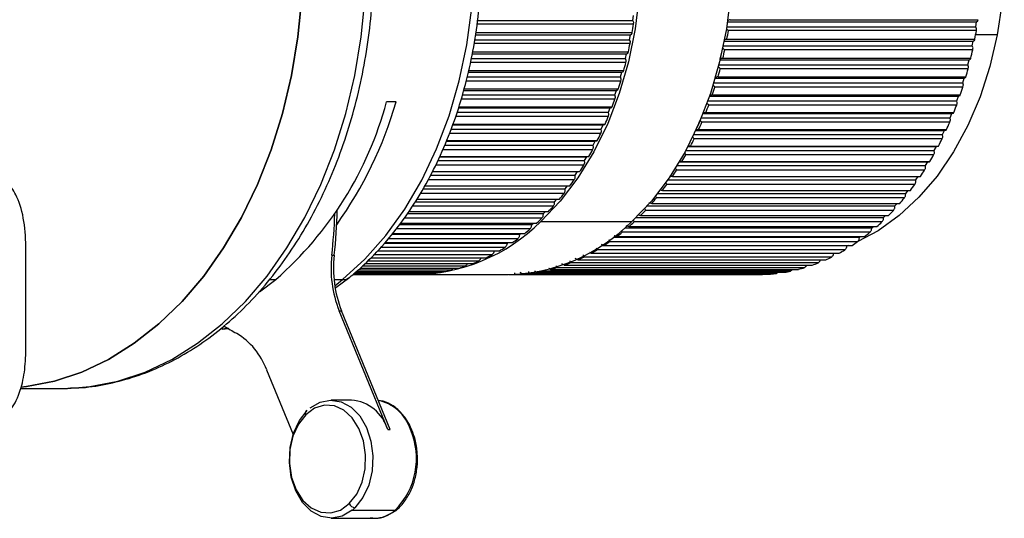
# Model space of a CAD drawing. Header units: millimetres. Extents: x 105 to 699, y 61 to 481.
# Tile 15 of 25: x 320 to 378, y 404 to 434. Entities that reach past the tile are written whole.
import ezdxf

# ---------------------------------------------------------------- set-up
doc = ezdxf.new("R2010")
doc.units = ezdxf.units.MM
doc.linetypes.add('SLD-Solid', pattern=[0])

msp = doc.modelspace()

# ---------------------------------------------------------------- linework, layer by layer
at = {"color": 7, "linetype": 'SLD-Solid', "lineweight": 25}
for p, q in [((347.253, 433.498), (356.447, 433.498)), ((356.447, 433.498), (356.488, 433.792)), ((356.503, 433.389), (356.447, 433.498)), ((362.045, 433.412), (376.781, 433.412)), ((362.206, 433.549), (376.874, 433.549)), ((376.736, 433.119), (376.781, 433.412)), ((376.781, 433.412), (376.863, 433.481)), ((356.488, 433.28), (347.224, 433.28)), ((362, 433.119), (376.736, 433.119)), ((376.774, 432.899), (362.106, 432.899)), ((376.79, 433.009), (376.736, 433.119)), ((347.101, 432.364), (356.257, 432.364)), ((347.14, 432.654), (356.31, 432.654)), ((347.157, 432.781), (356.407, 432.781)), ((356.257, 432.364), (356.31, 432.654)), ((356.308, 432.251), (356.257, 432.364)), ((356.31, 432.654), (356.394, 432.718)), ((361.853, 432.28), (376.587, 432.28)), ((362.018, 432.402), (376.686, 432.402)), ((376.529, 431.991), (376.587, 432.28)), ((376.587, 432.28), (376.672, 432.341)), ((378.012, 432.651), (376.731, 432.651)), ((346.966, 431.646), (356.185, 431.646)), ((356.288, 432.137), (347.067, 432.137)), ((361.796, 431.991), (376.529, 431.991)), ((376.557, 431.761), (361.889, 431.761)), ((376.578, 431.876), (376.529, 431.991)), ((346.885, 431.249), (356.016, 431.249)), ((346.943, 431.534), (356.083, 431.534)), ((356.016, 431.249), (356.083, 431.534)), ((356.062, 431.132), (356.016, 431.249)), ((356.083, 431.534), (356.169, 431.59)), ((361.612, 431.167), (376.343, 431.167)), ((361.779, 431.273), (376.447, 431.273)), ((376.272, 430.884), (376.343, 431.167)), ((376.343, 431.167), (376.43, 431.22)), ((346.738, 430.533), (355.913, 430.533)), ((356.037, 431.014), (346.836, 431.014)), ((355.806, 430.436), (355.895, 430.485)), ((361.542, 430.884), (376.272, 430.884)), ((376.29, 430.646), (361.622, 430.646)), ((376.316, 430.765), (376.272, 430.884)), ((355.738, 429.915), (346.589, 429.915)), ((346.657, 430.158), (355.727, 430.158)), ((346.718, 430.436), (355.806, 430.436)), ((355.727, 430.158), (355.806, 430.436)), ((355.768, 430.036), (355.727, 430.158)), ((361.323, 430.077), (376.05, 430.077)), ((361.491, 430.168), (376.158, 430.168)), ((375.967, 429.801), (376.05, 430.077)), ((376.05, 430.077), (376.14, 430.123)), ((346.434, 429.365), (355.481, 429.365)), ((346.457, 429.446), (355.592, 429.446)), ((355.39, 429.095), (355.481, 429.365)), ((355.481, 429.365), (355.572, 429.406)), ((361.241, 429.801), (375.967, 429.801)), ((375.974, 429.556), (361.306, 429.556)), ((376.006, 429.679), (375.967, 429.801)), ((355.389, 428.845), (346.288, 428.845)), ((346.358, 429.095), (355.39, 429.095)), ((355.425, 428.97), (355.39, 429.095)), ((360.893, 428.748), (375.614, 428.748)), ((360.987, 429.016), (375.71, 429.016)), ((361.154, 429.091), (375.821, 429.091)), ((375.614, 428.748), (375.71, 429.016)), ((375.647, 428.622), (375.614, 428.748)), ((375.71, 429.016), (375.801, 429.054)), ((342.444, 428.675), (341.879, 428.675)), ((346.142, 428.325), (355.11, 428.325)), ((346.16, 428.39), (355.223, 428.39)), ((355.006, 428.063), (355.11, 428.325)), ((355.11, 428.325), (355.202, 428.357)), ((375.61, 428.496), (360.942, 428.496)), ((354.995, 427.808), (345.958, 427.808)), ((346.051, 428.063), (355.006, 428.063)), ((355.036, 427.936), (355.006, 428.063)), ((360.499, 427.728), (375.216, 427.728)), ((360.605, 427.987), (375.323, 427.987)), ((360.77, 428.046), (375.437, 428.046)), ((375.216, 427.728), (375.323, 427.987)), ((375.243, 427.6), (375.216, 427.728)), ((375.323, 427.987), (375.415, 428.017)), ((345.69, 427.068), (354.578, 427.068)), ((345.781, 427.321), (354.692, 427.321)), ((345.799, 427.368), (354.809, 427.368)), ((354.578, 427.068), (354.692, 427.321)), ((354.602, 426.938), (354.578, 427.068)), ((354.692, 427.321), (354.786, 427.344)), ((360.179, 426.995), (374.891, 426.995)), ((360.34, 427.037), (375.008, 427.037)), ((375.2, 427.471), (360.532, 427.471)), ((374.772, 426.746), (374.891, 426.995)), ((374.891, 426.995), (374.984, 427.016)), ((354.554, 426.808), (345.595, 426.808)), ((360.063, 426.746), (374.772, 426.746)), ((374.745, 426.484), (360.077, 426.484)), ((374.794, 426.615), (374.772, 426.746)), ((354.071, 425.849), (345.195, 425.849)), ((345.315, 426.113), (354.106, 426.113)), ((345.425, 426.355), (354.231, 426.355)), ((345.439, 426.386), (354.349, 426.386)), ((354.106, 426.113), (354.231, 426.355)), ((354.124, 425.981), (354.106, 426.113)), ((354.231, 426.355), (354.326, 426.37)), ((359.712, 426.043), (374.415, 426.043)), ((359.866, 426.068), (374.534, 426.068)), ((374.286, 425.805), (374.415, 426.043)), ((374.415, 426.043), (374.51, 426.056)), ((345.006, 425.432), (353.728, 425.432)), ((345.013, 425.446), (353.848, 425.446)), ((353.592, 425.201), (353.728, 425.432)), ((353.728, 425.432), (353.823, 425.439)), ((374.247, 425.54), (359.58, 425.54)), ((359.585, 425.805), (374.286, 425.805)), ((374.302, 425.673), (374.286, 425.805)), ((353.546, 424.935), (344.781, 424.935)), ((344.902, 425.201), (353.592, 425.201)), ((353.604, 425.068), (353.592, 425.201)), ((359.067, 424.909), (373.76, 424.909)), ((359.204, 425.135), (373.899, 425.135)), ((359.351, 425.144), (374.018, 425.144)), ((373.76, 424.909), (373.899, 425.135)), ((373.77, 424.775), (373.76, 424.909)), ((373.899, 425.135), (373.994, 425.139)), ((344.477, 424.337), (353.039, 424.337)), ((344.596, 424.552), (353.305, 424.552)), ((353.039, 424.337), (353.184, 424.552)), ((353.045, 424.203), (353.039, 424.337)), ((358.795, 424.266), (373.462, 424.266)), ((373.709, 424.642), (359.041, 424.642)), ((373.194, 424.061), (373.337, 424.266)), ((344.026, 423.524), (352.449, 423.524)), ((344.128, 423.709), (352.724, 423.709)), ((352.981, 424.069), (344.328, 424.069)), ((352.449, 423.524), (352.59, 423.709)), ((352.449, 423.39), (352.449, 423.524)), ((373.131, 423.793), (358.464, 423.793)), ((358.513, 424.061), (373.194, 424.061)), ((373.198, 423.927), (373.194, 424.061)), ((343.678, 422.919), (352.106, 422.919)), ((352.379, 423.255), (343.877, 423.255)), ((351.824, 422.765), (351.957, 422.919)), ((372.517, 422.997), (357.85, 422.997)), ((357.924, 423.266), (372.592, 423.266)), ((358.201, 423.44), (372.869, 423.44)), ((372.59, 423.132), (372.592, 423.266)), ((372.592, 423.266), (372.73, 423.44)), ((351.742, 422.497), (343.394, 422.497)), ((343.575, 422.765), (351.824, 422.765)), ((351.818, 422.631), (351.824, 422.765)), ((357.305, 422.525), (371.956, 422.525)), ((357.572, 422.668), (372.24, 422.668)), ((371.948, 422.391), (371.956, 422.525)), ((371.956, 422.525), (372.085, 422.668)), ((351.072, 421.796), (342.923, 421.796)), ((343.102, 422.063), (351.167, 422.063)), ((343.184, 422.185), (351.454, 422.185)), ((351.155, 421.93), (351.167, 422.063)), ((351.167, 422.063), (351.287, 422.185)), ((356.657, 421.843), (371.288, 421.843)), ((356.91, 421.954), (371.578, 421.954)), ((371.869, 422.257), (357.202, 422.257)), ((371.274, 421.71), (371.288, 421.843)), ((371.288, 421.843), (371.402, 421.954)), ((342.659, 421.421), (350.479, 421.421)), ((342.731, 421.51), (350.772, 421.51)), ((350.461, 421.289), (350.479, 421.421)), ((350.479, 421.421), (350.58, 421.51)), ((351.003, 421.594), (356.399, 421.594)), ((355.985, 421.221), (370.591, 421.221)), ((356.217, 421.3), (370.885, 421.3)), ((371.19, 421.577), (356.522, 421.577)), ((370.571, 421.089), (370.591, 421.221)), ((370.591, 421.221), (370.685, 421.3)), ((349.647, 420.58), (341.975, 420.58)), ((342.187, 420.84), (349.765, 420.84)), ((342.234, 420.898), (350.06, 420.898)), ((350.373, 421.156), (342.444, 421.156)), ((349.741, 420.71), (349.765, 420.84)), ((349.765, 420.84), (349.839, 420.898)), ((355.294, 420.662), (369.868, 420.662)), ((355.497, 420.709), (370.165, 420.709)), ((370.481, 420.958), (355.813, 420.958)), ((369.843, 420.533), (369.868, 420.662)), ((369.868, 420.662), (369.932, 420.709)), ((320.549, 414.016), (320.549, 420.115)), ((348.896, 420.069), (341.55, 420.069)), ((341.768, 420.325), (349.026, 420.325)), ((341.788, 420.35), (349.323, 420.35)), ((348.996, 420.197), (349.026, 420.325)), ((349.026, 420.325), (349.063, 420.35)), ((354.589, 420.168), (369.122, 420.168)), ((354.752, 420.182), (369.42, 420.182)), ((369.746, 420.403), (355.079, 420.403)), ((369.091, 420.042), (369.122, 420.168)), ((369.192, 420.182), (369.118, 420.155)), ((369.122, 420.168), (369.144, 420.182)), ((338.642, 419.596), (338.784, 419.596)), ((340.944, 419.455), (347.783, 419.455)), ((348.125, 419.626), (341.113, 419.626)), ((341.352, 419.868), (348.563, 419.868)), ((347.446, 419.374), (347.473, 419.455)), ((348.23, 419.751), (348.263, 419.868)), ((368.211, 419.494), (353.543, 419.494)), ((353.878, 419.742), (353.937, 419.742)), ((353.985, 419.723), (353.9, 419.757)), ((353.985, 419.723), (368.653, 419.723)), ((368.989, 419.914), (354.321, 419.914)), ((368.318, 419.618), (368.349, 419.723)), ((340.328, 418.841), (346.176, 418.841)), ((346.53, 418.95), (340.445, 418.95)), ((340.606, 419.112), (346.987, 419.112)), ((347.335, 419.253), (340.744, 419.253)), ((345.835, 418.833), (345.839, 418.841)), ((346.647, 419.068), (346.664, 419.112)), ((366.606, 418.865), (351.939, 418.865)), ((352.398, 419.014), (367.065, 419.014)), ((367.416, 419.144), (352.748, 419.144)), ((353.199, 419.333), (367.867, 419.333)), ((366.725, 418.982), (366.738, 419.014)), ((367.529, 419.265), (367.553, 419.333)), ((338.889, 417.69), (339.701, 418.298)), ((339.892, 418.464), (343.696, 418.464)), ((344.057, 418.477), (339.908, 418.477)), ((339.952, 418.516), (344.528, 418.516)), ((344.888, 418.561), (340.005, 418.561)), ((340.098, 418.641), (345.356, 418.641)), ((345.713, 418.719), (340.187, 418.719)), ((343.668, 418.462), (349.064, 418.462)), ((344.057, 418.477), (344.106, 418.516)), ((349.205, 418.462), (363.873, 418.462)), ((364.127, 418.466), (349.46, 418.466)), ((349.93, 418.49), (364.598, 418.49)), ((364.959, 418.525), (350.292, 418.525)), ((350.76, 418.591), (365.428, 418.591)), ((351.113, 418.694), (351.119, 418.658)), ((365.787, 418.658), (351.119, 418.658)), ((351.584, 418.766), (366.251, 418.766)), ((364.127, 418.466), (364.16, 418.49)), ((334.363, 417.439), (335.322, 418.16)), ((334.944, 418.16), (335.322, 418.16)), ((338.771, 418.16), (339.282, 418.16)), ((338.815, 417.794), (339.282, 418.16)), ((341.947, 409.279), (339.073, 416.318)), ((339.073, 416.318), (339.214, 416.318)), ((342.088, 409.279), (339.214, 416.318)), ((332.04, 415.248), (332.559, 415.277)), ((332.155, 415.231), (332.514, 415.258)), ((334.787, 412.817), (336.351, 408.986)), ((320.221, 411.712), (322.664, 411.712)), ((322.664, 411.712), (323, 411.717)), ((339.804, 411.029), (338.601, 411.029)), ((337.163, 410.422), (337.103, 410.373)), ((341.947, 409.279), (342.088, 409.279)), ((339.839, 404.498), (342.385, 404.498)), ((338.601, 404.029), (341.147, 404.029))]:
    msp.add_line(p, q, dxfattribs=at)
at = {"color": 7, "linetype": 'SLD-Solid', "lineweight": 25, "flags": 128}
for points in [[(352.674, 455.253), (352.731, 455.231), (354.086, 454.564), (355.383, 453.694), (356.606, 452.631), (357.741, 451.388), (358.773, 449.978), (359.692, 448.418), (360.487, 446.727), (361.147, 444.924), (361.666, 443.031), (362.037, 441.07), (362.255, 439.064), (362.32, 437.035), (362.228, 435.009), (361.983, 433.009), (361.586, 431.058), (361.042, 429.179), (360.358, 427.394), (359.541, 425.725), (358.602, 424.19), (357.55, 422.808), (356.399, 421.594)], [(369.687, 454.039), (370.526, 453.622), (371.796, 452.798), (372.993, 451.778), (374.102, 450.574), (375.109, 449.203), (376, 447.681), (376.766, 446.027), (377.396, 444.263), (377.882, 442.409), (378.219, 440.491), (378.401, 438.531), (378.428, 436.555), (378.297, 434.586), (378.012, 432.651)], [(351.941, 451.863), (352.345, 451.388), (353.377, 449.978), (354.296, 448.418), (355.09, 446.727), (355.751, 444.924), (356.27, 443.031), (356.64, 441.07), (356.859, 439.064), (356.924, 437.035), (356.832, 435.009), (356.587, 433.009), (356.19, 431.058), (355.646, 429.179), (354.962, 427.394), (354.145, 425.725), (353.205, 424.19), (352.154, 422.808), (351.003, 421.594)], [(339.282, 418.16), (340.605, 419.371), (341.834, 420.765), (342.958, 422.328), (343.963, 424.043), (344.841, 425.894), (345.583, 427.86), (346.179, 429.923), (346.625, 432.06), (346.916, 434.25), (347.049, 436.471), (347.022, 438.699), (346.836, 440.912), (346.493, 443.087), (345.996, 445.202), (345.35, 447.235), (345.321, 447.315)], [(320.241, 411.781), (320.579, 411.821), (322.228, 412.146), (323.849, 412.686), (325.428, 413.434), (326.951, 414.385), (328.406, 415.532), (329.78, 416.863), (331.061, 418.367), (332.239, 420.033), (333.302, 421.845), (334.243, 423.788), (335.054, 425.846), (335.726, 428), (336.256, 430.234), (336.637, 432.526), (336.867, 434.859), (336.944, 437.212)], [(336.944, 437.212), (336.867, 434.859), (336.637, 432.526), (336.256, 430.234), (335.726, 428), (335.054, 425.846), (334.243, 423.788), (333.302, 421.845), (332.239, 420.033), (331.061, 418.367), (329.78, 416.863), (328.406, 415.532), (326.951, 414.385), (325.428, 413.434), (323.849, 412.686), (322.228, 412.146), (320.579, 411.821), (320.253, 411.782)], [(323, 411.717), (324.327, 411.821), (325.976, 412.146), (327.597, 412.686), (329.176, 413.434), (330.7, 414.385), (332.154, 415.532), (333.528, 416.863), (334.809, 418.367), (335.987, 420.033), (337.051, 421.845), (337.992, 423.788), (338.802, 425.846), (339.475, 428), (340.004, 430.234), (340.385, 432.526), (340.615, 434.859), (340.692, 437.212)], [(378.012, 432.651), (377.575, 430.773), (376.992, 428.977), (376.271, 427.283), (375.421, 425.715), (374.451, 424.291), (373.375, 423.03), (372.206, 421.947), (370.958, 421.056), (369.762, 420.419)], [(339.678, 404.898), (340.115, 405.46), (340.435, 406.162), (340.615, 406.957), (340.644, 407.792), (340.519, 408.608), (340.249, 409.351), (339.852, 409.97), (339.356, 410.422), (338.793, 410.677), (338.203, 410.718), (337.626, 410.541), (337.101, 410.159)], [(337.364, 410.56), (337.944, 410.903), (338.567, 411.028), (339.192, 410.927), (339.779, 410.607), (340.29, 410.087), (340.692, 409.402), (340.958, 408.596), (341.072, 407.721), (341.027, 406.833), (340.824, 405.991), (340.478, 405.247), (340.011, 404.652)], [(339.839, 404.498), (339.258, 404.154), (338.636, 404.029), (338.01, 404.13), (337.424, 404.451), (336.913, 404.97), (336.511, 405.655), (336.245, 406.462), (336.131, 407.337), (336.176, 408.224), (336.379, 409.067), (336.725, 409.81), (337.192, 410.406)], [(337.101, 410.159), (336.663, 409.598), (336.344, 408.896), (336.163, 408.1), (336.134, 407.266), (336.259, 406.449), (336.53, 405.706), (336.926, 405.088), (337.423, 404.635), (337.985, 404.38), (338.575, 404.34), (339.152, 404.516), (339.678, 404.898)]]:
    msp.add_lwpolyline(points, dxfattribs=at)
at = {"color": 7, "linetype": 'SLD-Solid', "lineweight": 25}
for centre, radius, start, end in [((331.24, 437.108), 25.536, 350.24471, 351.37936), ((337.102, 437.077), 25.351, 349.37269, 350.51288), ((351.77, 437.077), 25.351, 349.37269, 350.51288), ((331.832, 436.998), 24.934, 347.60542, 348.75828), ((337.725, 436.951), 24.573, 346.51363, 348.08255), ((337.734, 436.949), 24.706, 346.71812, 347.87806), ((352.402, 436.949), 24.706, 346.71812, 347.87806), ((332.539, 436.832), 24.208, 344.91648, 346.09227), ((338.475, 436.764), 23.942, 344.01025, 345.19472), ((353.142, 436.764), 23.942, 344.01025, 345.19472), ((333.341, 436.604), 23.375, 342.16682, 343.37039), ((339.303, 436.514), 23.077, 341.23789, 342.4518), ((353.971, 436.514), 23.077, 341.23789, 342.4518), ((334.216, 436.309), 22.45, 339.34497, 340.58135), ((321.289, 434.213), 21.321, 311.15835, 344.94612), ((319.426, 435.324), 23.959, 324.49576, 343.88777), ((340.199, 436.195), 22.126, 338.38946, 339.63789), ((354.866, 436.195), 22.126, 338.38946, 339.63789), ((335.143, 435.944), 21.454, 336.43911, 337.71349), ((341.111, 435.815), 20.997, 335.22592, 336.96829), ((341.138, 435.807), 21.11, 335.45302, 336.7412), ((355.805, 435.807), 21.11, 335.45302, 336.7412), ((336.099, 435.51), 20.404, 333.43707, 334.75478), ((342.097, 435.351), 20.047, 332.41628, 333.74958), ((356.765, 435.351), 20.047, 332.41628, 333.74958), ((337.059, 435.011), 19.322, 330.3264, 331.69287), ((343.055, 434.832), 18.959, 329.26674, 330.65062), ((357.722, 434.832), 18.959, 329.26674, 330.65062), ((338.002, 434.454), 18.226, 327.09453, 328.51523), ((343.987, 434.257), 17.863, 325.99184, 327.43175), ((358.655, 434.257), 17.863, 325.99184, 327.43175), ((338.907, 433.847), 17.137, 323.72901, 325.20932), ((344.875, 433.636), 16.779, 322.57922, 324.08048), ((359.543, 433.636), 16.779, 322.57922, 324.08048), ((339.756, 433.202), 16.071, 320.21782, 321.76287), ((345.701, 432.981), 15.725, 319.01711, 320.58474), ((360.369, 432.981), 15.725, 319.01711, 320.58474), ((340.532, 432.532), 15.046, 316.54987, 318.16433), ((308.178, 422.983), 30.652, 353.656, 358.26258), ((308.28, 422.986), 30.692, 353.65869, 358.67452), ((341.223, 431.853), 14.076, 312.71562, 314.4034), ((346.45, 432.307), 14.717, 315.29487, 316.93331), ((361.118, 432.307), 14.717, 315.29487, 316.93331), ((343.452, 429.137), 10.673, 270.25349, 315.03691), ((348.833, 429.158), 10.699, 271.23666, 315.00951), ((347.111, 431.627), 13.769, 311.40364, 313.11646), ((361.779, 431.627), 13.769, 311.40364, 313.11646), ((342.322, 430.528), 12.354, 304.52271, 306.3639), ((341.821, 431.179), 13.175, 308.70788, 310.47175), ((347.677, 430.96), 12.893, 307.3372, 309.12671), ((362.345, 430.96), 12.893, 307.3372, 309.12671), ((342.724, 429.917), 11.622, 300.16045, 302.07822), ((348.145, 430.32), 12.101, 303.09292, 304.95974), ((362.813, 430.32), 12.101, 303.09292, 304.95974), ((345.38, 418.814), 6.784, 173.38171, 201.59047), ((345.522, 418.814), 6.784, 173.38171, 201.59047), ((343.032, 429.36), 10.985, 295.62676, 297.61793), ((348.794, 429.189), 10.796, 294.08444, 296.09882), ((348.516, 429.725), 11.399, 298.67279, 300.61542), ((363.461, 429.189), 10.796, 294.08444, 296.09882), ((363.183, 429.725), 11.399, 298.67279, 300.61542), ((343.398, 428.467), 10.02, 286.09922, 288.21633), ((343.253, 428.872), 10.45, 290.93348, 292.99209), ((349.11, 428.353), 9.9, 284.46612, 286.60018), ((348.988, 428.728), 10.295, 289.34192, 291.4211), ((363.778, 428.353), 9.9, 284.46612, 286.60018), ((363.656, 428.728), 10.295, 289.34192, 291.4211), ((339.305, 418.798), 0.638, 267.96944, 308.29606), ((343.526, 427.845), 9.382, 271.03428, 273.24618), ((343.517, 427.946), 9.485, 276.11559, 278.31158), ((343.48, 428.156), 9.697, 281.14939, 283.31315), ((349.205, 427.835), 9.373, 269.34234, 271.55571), ((349.201, 427.9), 9.438, 274.43079, 276.63394), ((349.176, 428.074), 9.614, 279.48461, 281.66079), ((363.873, 427.836), 9.374, 270.00006, 271.55567), ((363.869, 427.9), 9.438, 274.43079, 276.63394), ((363.843, 428.074), 9.614, 279.48461, 281.66079), ((339.411, 426.767), 13.417, 237.87981, 241.43085), ((330.82, 411.359), 4.227, 20.17362, 59.02413), ((339.594, 408.585), 2.453, 16.43558, 85.09862), ((340.859, 408.517), 2.548, 17.4005, 78.85326), ((337.251, 410.265), 0.183, 143.64586, 215.14813), ((339.319, 407.555), 4.33, 315.08631, 23.46721), ((343.309, 409.188), 0.0928, 35.73453, 101.6707), ((340.067, 405.076), 0.428, 204.53136, 262.41725), ((338.222, 406.474), 2.553, 309.27919, 314.45564), ((341.119, 405.97), 1.942, 270.83509, 310.68462)]:
    msp.add_arc(centre, radius, start, end, dxfattribs=at)
for points, knots in [([(339.701, 418.298), (339.934, 418.495), (340.596, 419.056), (341.623, 420.105), (342.746, 421.484), (343.768, 423.005), (344.681, 424.651), (345.477, 426.409), (346.149, 428.262), (346.692, 430.193), (347.101, 432.185), (347.373, 434.221), (347.506, 436.282), (347.499, 438.352), (347.352, 440.413), (347.067, 442.446), (346.639, 444.432), (346.169, 446.113), (345.792, 447.091), (345.649, 447.46)], [0, 0, 0, 0, 0.033456, 0.094926, 0.156551, 0.21836, 0.280287, 0.342279, 0.404297, 0.466313, 0.528321, 0.590319, 0.652312, 0.714308, 0.776315, 0.838341, 0.900394, 0.962484, 1, 1, 1, 1]), ([(323.019, 411.74), (323.235, 411.74), (323.99, 411.74), (325.278, 411.942), (326.864, 412.34), (328.417, 412.938), (329.927, 413.716), (331.381, 414.674), (332.77, 415.804), (334.083, 417.099), (335.308, 418.548), (336.438, 420.141), (337.461, 421.865), (338.372, 423.705), (339.162, 425.648), (339.826, 427.679), (340.36, 429.782), (340.759, 431.94), (341.02, 434.137), (341.122, 435.902), (341.129, 436.928), (341.132, 437.212)], [0, 0, 0, 0, 0.022147, 0.077275, 0.132429, 0.187715, 0.243214, 0.298969, 0.354985, 0.411237, 0.467682, 0.524269, 0.580952, 0.637691, 0.694458, 0.751228, 0.807994, 0.864751, 0.9215, 0.978246, 1, 1, 1, 1]), ([(362.206, 433.549), (362.178, 433.537), (362.127, 433.514), (362.076, 433.491), (362.054, 433.481)], [0, 0, 0, 0, 0.56, 1, 1, 1, 1]), ([(376.863, 433.481), (376.865, 433.494), (376.869, 433.516), (376.872, 433.539), (376.874, 433.549)], [0, 0, 0, 0, 0.56, 1, 1, 1, 1]), ([(356.488, 433.28), (356.491, 433.301), (356.496, 433.337), (356.501, 433.373), (356.503, 433.389)], [0, 0, 0, 0, 0.56, 1, 1, 1, 1]), ([(361.981, 433.009), (362.004, 432.988), (362.046, 432.952), (362.088, 432.915), (362.106, 432.899)], [0, 0, 0, 0, 0.56, 1, 1, 1, 1]), ([(376.774, 432.899), (376.777, 432.919), (376.782, 432.956), (376.788, 432.993), (376.79, 433.009)], [0, 0, 0, 0, 0.56, 1, 1, 1, 1]), ([(356.288, 432.137), (356.292, 432.158), (356.298, 432.196), (356.305, 432.234), (356.308, 432.251)], [0, 0, 0, 0, 0.56, 1, 1, 1, 1]), ([(356.394, 432.718), (356.397, 432.73), (356.401, 432.751), (356.405, 432.772), (356.407, 432.781)], [0, 0, 0, 0, 0.56, 1, 1, 1, 1]), ([(362.018, 432.402), (361.989, 432.391), (361.937, 432.37), (361.885, 432.35), (361.862, 432.341)], [0, 0, 0, 0, 0.56, 1, 1, 1, 1]), ([(376.672, 432.341), (376.674, 432.352), (376.679, 432.373), (376.684, 432.393), (376.686, 432.402)], [0, 0, 0, 0, 0.56, 1, 1, 1, 1]), ([(356.169, 431.59), (356.172, 431.6), (356.178, 431.619), (356.183, 431.638), (356.185, 431.646)], [0, 0, 0, 0, 0.56, 1, 1, 1, 1]), ([(361.769, 431.876), (361.791, 431.855), (361.831, 431.817), (361.871, 431.778), (361.889, 431.761)], [0, 0, 0, 0, 0.56, 1, 1, 1, 1]), ([(376.557, 431.761), (376.561, 431.783), (376.568, 431.821), (376.575, 431.86), (376.578, 431.876)], [0, 0, 0, 0, 0.56, 1, 1, 1, 1]), ([(356.037, 431.014), (356.042, 431.036), (356.05, 431.075), (356.059, 431.114), (356.062, 431.132)], [0, 0, 0, 0, 0.56, 1, 1, 1, 1]), ([(361.779, 431.273), (361.75, 431.263), (361.697, 431.246), (361.644, 431.228), (361.621, 431.22)], [0, 0, 0, 0, 0.56, 1, 1, 1, 1]), ([(376.43, 431.22), (376.433, 431.23), (376.439, 431.248), (376.444, 431.266), (376.447, 431.273)], [0, 0, 0, 0, 0.56, 1, 1, 1, 1]), ([(355.895, 430.485), (355.898, 430.494), (355.904, 430.51), (355.91, 430.526), (355.913, 430.533)], [0, 0, 0, 0, 0.56, 1, 1, 1, 1]), ([(361.507, 430.765), (361.529, 430.743), (361.567, 430.703), (361.605, 430.663), (361.622, 430.646)], [0, 0, 0, 0, 0.56, 1, 1, 1, 1]), ([(376.29, 430.646), (376.295, 430.668), (376.304, 430.708), (376.312, 430.747), (376.316, 430.765)], [0, 0, 0, 0, 0.56, 1, 1, 1, 1]), ([(355.738, 429.915), (355.743, 429.937), (355.753, 429.978), (355.763, 430.019), (355.768, 430.036)], [0, 0, 0, 0, 0.56, 1, 1, 1, 1]), ([(361.491, 430.168), (361.461, 430.16), (361.407, 430.145), (361.354, 430.13), (361.33, 430.123)], [0, 0, 0, 0, 0.56, 1, 1, 1, 1]), ([(376.14, 430.123), (376.143, 430.131), (376.149, 430.147), (376.156, 430.162), (376.158, 430.168)], [0, 0, 0, 0, 0.56, 1, 1, 1, 1]), ([(355.572, 429.406), (355.576, 429.413), (355.583, 429.427), (355.589, 429.44), (355.592, 429.446)], [0, 0, 0, 0, 0.56, 1, 1, 1, 1]), ([(361.197, 429.679), (361.217, 429.656), (361.254, 429.615), (361.29, 429.574), (361.306, 429.556)], [0, 0, 0, 0, 0.56, 1, 1, 1, 1]), ([(375.974, 429.556), (375.98, 429.579), (375.99, 429.62), (376.001, 429.661), (376.006, 429.679)], [0, 0, 0, 0, 0.56, 1, 1, 1, 1]), ([(355.389, 428.845), (355.396, 428.868), (355.408, 428.91), (355.42, 428.951), (355.425, 428.97)], [0, 0, 0, 0, 0.56, 1, 1, 1, 1]), ([(361.154, 429.091), (361.124, 429.084), (361.069, 429.072), (361.015, 429.059), (360.992, 429.054)], [0, 0, 0, 0, 0.56, 1, 1, 1, 1]), ([(375.801, 429.054), (375.805, 429.061), (375.812, 429.073), (375.818, 429.086), (375.821, 429.091)], [0, 0, 0, 0, 0.56, 1, 1, 1, 1]), ([(355.202, 428.357), (355.206, 428.363), (355.213, 428.374), (355.22, 428.385), (355.223, 428.39)], [0, 0, 0, 0, 0.56, 1, 1, 1, 1]), ([(360.838, 428.622), (360.858, 428.599), (360.892, 428.557), (360.927, 428.515), (360.942, 428.496)], [0, 0, 0, 0, 0.56, 1, 1, 1, 1]), ([(375.61, 428.496), (375.617, 428.52), (375.63, 428.562), (375.642, 428.604), (375.647, 428.622)], [0, 0, 0, 0, 0.56, 1, 1, 1, 1]), ([(354.995, 427.808), (355.002, 427.831), (355.016, 427.874), (355.03, 427.917), (355.036, 427.936)], [0, 0, 0, 0, 0.56, 1, 1, 1, 1]), ([(360.434, 427.6), (360.452, 427.576), (360.485, 427.533), (360.518, 427.49), (360.532, 427.471)], [0, 0, 0, 0, 0.56, 1, 1, 1, 1]), ([(360.77, 428.046), (360.739, 428.041), (360.685, 428.031), (360.63, 428.021), (360.606, 428.017)], [0, 0, 0, 0, 0.56, 1, 1, 1, 1]), ([(375.2, 427.471), (375.208, 427.495), (375.222, 427.538), (375.237, 427.581), (375.243, 427.6)], [0, 0, 0, 0, 0.56, 1, 1, 1, 1]), ([(375.415, 428.017), (375.419, 428.022), (375.427, 428.032), (375.434, 428.042), (375.437, 428.046)], [0, 0, 0, 0, 0.56, 1, 1, 1, 1]), ([(354.786, 427.344), (354.79, 427.349), (354.798, 427.357), (354.805, 427.365), (354.809, 427.368)], [0, 0, 0, 0, 0.56, 1, 1, 1, 1]), ([(360.34, 427.037), (360.309, 427.033), (360.254, 427.026), (360.199, 427.019), (360.175, 427.016)], [0, 0, 0, 0, 0.56, 1, 1, 1, 1]), ([(374.984, 427.016), (374.989, 427.02), (374.996, 427.027), (375.004, 427.034), (375.008, 427.037)], [0, 0, 0, 0, 0.56, 1, 1, 1, 1]), ([(354.554, 426.808), (354.563, 426.832), (354.579, 426.875), (354.595, 426.919), (354.602, 426.938)], [0, 0, 0, 0, 0.56, 1, 1, 1, 1]), ([(359.985, 426.615), (360.002, 426.591), (360.033, 426.547), (360.064, 426.504), (360.077, 426.484)], [0, 0, 0, 0, 0.56, 1, 1, 1, 1]), ([(374.745, 426.484), (374.754, 426.509), (374.771, 426.552), (374.787, 426.596), (374.794, 426.615)], [0, 0, 0, 0, 0.56, 1, 1, 1, 1]), ([(354.071, 425.849), (354.081, 425.873), (354.098, 425.917), (354.116, 425.962), (354.124, 425.981)], [0, 0, 0, 0, 0.56, 1, 1, 1, 1]), ([(354.326, 426.37), (354.33, 426.373), (354.338, 426.378), (354.346, 426.383), (354.349, 426.386)], [0, 0, 0, 0, 0.56, 1, 1, 1, 1]), ([(359.866, 426.068), (359.835, 426.066), (359.78, 426.062), (359.725, 426.058), (359.701, 426.056)], [0, 0, 0, 0, 0.56, 1, 1, 1, 1]), ([(374.51, 426.056), (374.514, 426.058), (374.522, 426.062), (374.53, 426.066), (374.534, 426.068)], [0, 0, 0, 0, 0.56, 1, 1, 1, 1]), ([(353.823, 425.439), (353.828, 425.44), (353.836, 425.442), (353.844, 425.445), (353.848, 425.446)], [0, 0, 0, 0, 0.56, 1, 1, 1, 1]), ([(359.493, 425.673), (359.509, 425.648), (359.538, 425.604), (359.567, 425.559), (359.58, 425.54)], [0, 0, 0, 0, 0.56, 1, 1, 1, 1]), ([(374.247, 425.54), (374.258, 425.565), (374.276, 425.609), (374.294, 425.653), (374.302, 425.673)], [0, 0, 0, 0, 0.56, 1, 1, 1, 1]), ([(353.546, 424.935), (353.557, 424.96), (353.576, 425.004), (353.596, 425.049), (353.604, 425.068)], [0, 0, 0, 0, 0.56, 1, 1, 1, 1]), ([(358.96, 424.775), (358.975, 424.75), (359.002, 424.706), (359.029, 424.661), (359.041, 424.642)], [0, 0, 0, 0, 0.56, 1, 1, 1, 1]), ([(359.351, 425.144), (359.32, 425.143), (359.264, 425.141), (359.209, 425.14), (359.185, 425.139)], [0, 0, 0, 0, 0.56, 1, 1, 1, 1]), ([(373.709, 424.642), (373.72, 424.667), (373.74, 424.711), (373.761, 424.756), (373.77, 424.775)], [0, 0, 0, 0, 0.56, 1, 1, 1, 1]), ([(373.994, 425.139), (373.998, 425.14), (374.007, 425.141), (374.015, 425.143), (374.018, 425.144)], [0, 0, 0, 0, 0.56, 1, 1, 1, 1]), ([(320.549, 420.115), (320.518, 420.697), (320.455, 421.86), (320.009, 423.171), (319.457, 423.959), (319.07, 424.063), (318.876, 424.115)], [0, 0, 0, 0, 0.2788476, 0.5579127, 0.779221, 1, 1, 1, 1]), ([(352.981, 424.069), (352.993, 424.094), (353.014, 424.139), (353.036, 424.184), (353.045, 424.203)], [0, 0, 0, 0, 0.56, 1, 1, 1, 1]), ([(358.795, 424.266), (358.764, 424.267), (358.709, 424.269), (358.653, 424.27), (358.629, 424.271)], [0, 0, 0, 0, 0.56, 1, 1, 1, 1]), ([(358.389, 423.927), (358.403, 423.902), (358.428, 423.857), (358.453, 423.813), (358.464, 423.793)], [0, 0, 0, 0, 0.56, 1, 1, 1, 1]), ([(373.131, 423.793), (373.144, 423.818), (373.166, 423.863), (373.188, 423.908), (373.198, 423.927)], [0, 0, 0, 0, 0.56, 1, 1, 1, 1]), ([(352.379, 423.255), (352.392, 423.28), (352.415, 423.325), (352.439, 423.37), (352.449, 423.39)], [0, 0, 0, 0, 0.56, 1, 1, 1, 1]), ([(357.781, 423.132), (357.794, 423.106), (357.817, 423.062), (357.84, 423.017), (357.85, 422.997)], [0, 0, 0, 0, 0.56, 1, 1, 1, 1]), ([(358.201, 423.44), (358.17, 423.443), (358.115, 423.447), (358.06, 423.451), (358.036, 423.453)], [0, 0, 0, 0, 0.56, 1, 1, 1, 1]), ([(372.517, 422.997), (372.531, 423.022), (372.555, 423.067), (372.579, 423.112), (372.59, 423.132)], [0, 0, 0, 0, 0.56, 1, 1, 1, 1]), ([(351.742, 422.497), (351.756, 422.522), (351.782, 422.566), (351.807, 422.611), (351.818, 422.631)], [0, 0, 0, 0, 0.56, 1, 1, 1, 1]), ([(357.139, 422.391), (357.151, 422.366), (357.171, 422.322), (357.192, 422.277), (357.202, 422.257)], [0, 0, 0, 0, 0.56, 1, 1, 1, 1]), ([(357.572, 422.668), (357.541, 422.672), (357.486, 422.679), (357.432, 422.686), (357.407, 422.689)], [0, 0, 0, 0, 0.56, 1, 1, 1, 1]), ([(371.869, 422.257), (371.884, 422.282), (371.91, 422.327), (371.936, 422.372), (371.948, 422.391)], [0, 0, 0, 0, 0.56, 1, 1, 1, 1]), ([(351.072, 421.796), (351.088, 421.821), (351.115, 421.866), (351.143, 421.91), (351.155, 421.93)], [0, 0, 0, 0, 0.56, 1, 1, 1, 1]), ([(356.91, 421.954), (356.879, 421.96), (356.825, 421.969), (356.77, 421.979), (356.746, 421.983)], [0, 0, 0, 0, 0.56, 1, 1, 1, 1]), ([(350.373, 421.156), (350.389, 421.181), (350.419, 421.225), (350.448, 421.269), (350.461, 421.289)], [0, 0, 0, 0, 0.56, 1, 1, 1, 1]), ([(356.217, 421.3), (356.187, 421.307), (356.133, 421.319), (356.079, 421.332), (356.055, 421.337)], [0, 0, 0, 0, 0.56, 1, 1, 1, 1]), ([(356.478, 421.68), (356.484, 421.665), (356.499, 421.631), (356.514, 421.596), (356.522, 421.577)], [0, 0, 0, 0, 0.4347449, 1, 1, 1, 1]), ([(371.19, 421.577), (371.205, 421.602), (371.234, 421.646), (371.262, 421.69), (371.274, 421.71)], [0, 0, 0, 0, 0.56, 1, 1, 1, 1]), ([(349.647, 420.58), (349.664, 420.604), (349.696, 420.648), (349.727, 420.691), (349.741, 420.71)], [0, 0, 0, 0, 0.56, 1, 1, 1, 1]), ([(355.497, 420.709), (355.467, 420.717), (355.414, 420.732), (355.36, 420.747), (355.337, 420.754)], [0, 0, 0, 0, 0.56, 1, 1, 1, 1]), ([(355.762, 421.089), (355.772, 421.065), (355.789, 421.021), (355.806, 420.977), (355.813, 420.958)], [0, 0, 0, 0, 0.56, 1, 1, 1, 1]), ([(370.481, 420.958), (370.498, 420.982), (370.528, 421.026), (370.558, 421.07), (370.571, 421.089)], [0, 0, 0, 0, 0.56, 1, 1, 1, 1]), ([(348.896, 420.069), (348.915, 420.093), (348.948, 420.136), (348.982, 420.178), (348.996, 420.197)], [0, 0, 0, 0, 0.56, 1, 1, 1, 1]), ([(354.282, 420.042), (354.289, 420.018), (354.302, 419.975), (354.315, 419.933), (354.321, 419.914)], [0, 0, 0, 0, 0.56, 1, 1, 1, 1]), ([(354.752, 420.182), (354.723, 420.192), (354.67, 420.21), (354.617, 420.228), (354.594, 420.236)], [0, 0, 0, 0, 0.56, 1, 1, 1, 1]), ([(355.034, 420.533), (355.042, 420.508), (355.057, 420.465), (355.072, 420.422), (355.079, 420.403)], [0, 0, 0, 0, 0.56, 1, 1, 1, 1]), ([(368.989, 419.914), (369.008, 419.938), (369.042, 419.981), (369.076, 420.023), (369.091, 420.042)], [0, 0, 0, 0, 0.56, 1, 1, 1, 1]), ([(369.746, 420.403), (369.764, 420.427), (369.797, 420.47), (369.829, 420.514), (369.843, 420.533)], [0, 0, 0, 0, 0.56, 1, 1, 1, 1]), ([(348.125, 419.626), (348.144, 419.65), (348.18, 419.691), (348.215, 419.733), (348.23, 419.751)], [0, 0, 0, 0, 0.56, 1, 1, 1, 1]), ([(353.509, 419.618), (353.515, 419.595), (353.527, 419.554), (353.538, 419.512), (353.543, 419.494)], [0, 0, 0, 0, 0.56, 1, 1, 1, 1]), ([(368.211, 419.494), (368.231, 419.517), (368.267, 419.559), (368.302, 419.6), (368.318, 419.618)], [0, 0, 0, 0, 0.56, 1, 1, 1, 1]), ([(345.713, 418.719), (345.736, 418.74), (345.777, 418.778), (345.817, 418.816), (345.835, 418.833)], [0, 0, 0, 0, 0.56, 1, 1, 1, 1]), ([(346.53, 418.95), (346.552, 418.972), (346.591, 419.011), (346.629, 419.05), (346.647, 419.068)], [0, 0, 0, 0, 0.56, 1, 1, 1, 1]), ([(347.335, 419.253), (347.356, 419.275), (347.393, 419.316), (347.43, 419.356), (347.446, 419.374)], [0, 0, 0, 0, 0.56, 1, 1, 1, 1]), ([(351.916, 418.982), (351.92, 418.96), (351.928, 418.921), (351.935, 418.882), (351.939, 418.865)], [0, 0, 0, 0, 0.56, 1, 1, 1, 1]), ([(352.398, 419.014), (352.37, 419.028), (352.32, 419.053), (352.27, 419.078), (352.248, 419.09)], [0, 0, 0, 0, 0.56, 1, 1, 1, 1]), ([(352.719, 419.265), (352.725, 419.242), (352.734, 419.202), (352.744, 419.162), (352.748, 419.144)], [0, 0, 0, 0, 0.56, 1, 1, 1, 1]), ([(353.199, 419.333), (353.171, 419.346), (353.12, 419.369), (353.069, 419.392), (353.047, 419.402)], [0, 0, 0, 0, 0.56, 1, 1, 1, 1]), ([(366.606, 418.865), (366.629, 418.887), (366.668, 418.926), (366.707, 418.964), (366.725, 418.982)], [0, 0, 0, 0, 0.56, 1, 1, 1, 1]), ([(367.416, 419.144), (367.437, 419.166), (367.474, 419.207), (367.512, 419.247), (367.529, 419.265)], [0, 0, 0, 0, 0.56, 1, 1, 1, 1]), ([(344.888, 418.561), (344.912, 418.582), (344.943, 418.608), (344.974, 418.635), (344.981, 418.641)], [0, 0, 0, 0, 0.760738, 1, 1, 1, 1]), ([(349.451, 418.567), (349.453, 418.548), (349.456, 418.514), (349.459, 418.48), (349.46, 418.466)], [0, 0, 0, 0, 0.56, 1, 1, 1, 1]), ([(349.93, 418.49), (349.905, 418.508), (349.859, 418.54), (349.813, 418.571), (349.792, 418.585)], [0, 0, 0, 0, 0.56, 1, 1, 1, 1]), ([(350.278, 418.632), (350.281, 418.612), (350.285, 418.577), (350.29, 418.541), (350.292, 418.525)], [0, 0, 0, 0, 0.56, 1, 1, 1, 1]), ([(350.76, 418.591), (350.733, 418.608), (350.697, 418.631), (350.66, 418.654), (350.65, 418.66)], [0, 0, 0, 0, 0.723853, 1, 1, 1, 1]), ([(351.584, 418.766), (351.556, 418.782), (351.523, 418.8), (351.49, 418.819), (351.484, 418.823)], [0, 0, 0, 0, 0.817112, 1, 1, 1, 1]), ([(364.959, 418.525), (364.983, 418.545), (365.01, 418.567), (365.036, 418.589), (365.039, 418.591)], [0, 0, 0, 0, 0.904948, 1, 1, 1, 1]), ([(365.787, 418.658), (365.81, 418.679), (365.849, 418.715), (365.889, 418.751), (365.905, 418.766)], [0, 0, 0, 0, 0.58238, 1, 1, 1, 1]), ([(318.876, 410.016), (319.123, 410.098), (319.615, 410.262), (320.164, 411.333), (320.491, 412.645), (320.53, 413.56), (320.549, 414.016)], [0, 0, 0, 0, 0.280541, 0.560064, 0.780621, 1, 1, 1, 1]), ([(343.384, 409.242), (343.328, 409.368), (343.167, 409.73), (342.807, 410.246), (342.287, 410.699), (341.791, 410.959), (341.474, 410.983), (341.367, 410.991)], [0, 0, 0, 0, 0.131759, 0.379939, 0.628616, 0.87488, 1, 1, 1, 1]), ([(342.359, 404.443), (342.364, 404.446), (342.556, 404.55), (342.873, 404.911), (343.277, 405.512), (343.558, 406.247), (343.71, 407.051), (343.719, 407.882), (343.605, 408.629), (343.45, 409.059), (343.384, 409.242)], [0, 0, 0, 0, 0.003847, 0.148302, 0.295102, 0.443327, 0.59202, 0.740837, 0.889874, 1, 1, 1, 1]), ([(340.928, 404.067), (341.026, 404.05), (341.325, 404), (341.827, 404.117), (342.183, 404.336), (342.359, 404.443)], [0, 0, 0, 0, 0.1991407, 0.6056192, 1, 1, 1, 1])]:
    msp.add_open_spline(points, degree=3, knots=knots, dxfattribs=at)

doc.saveas('drawing.dxf')
